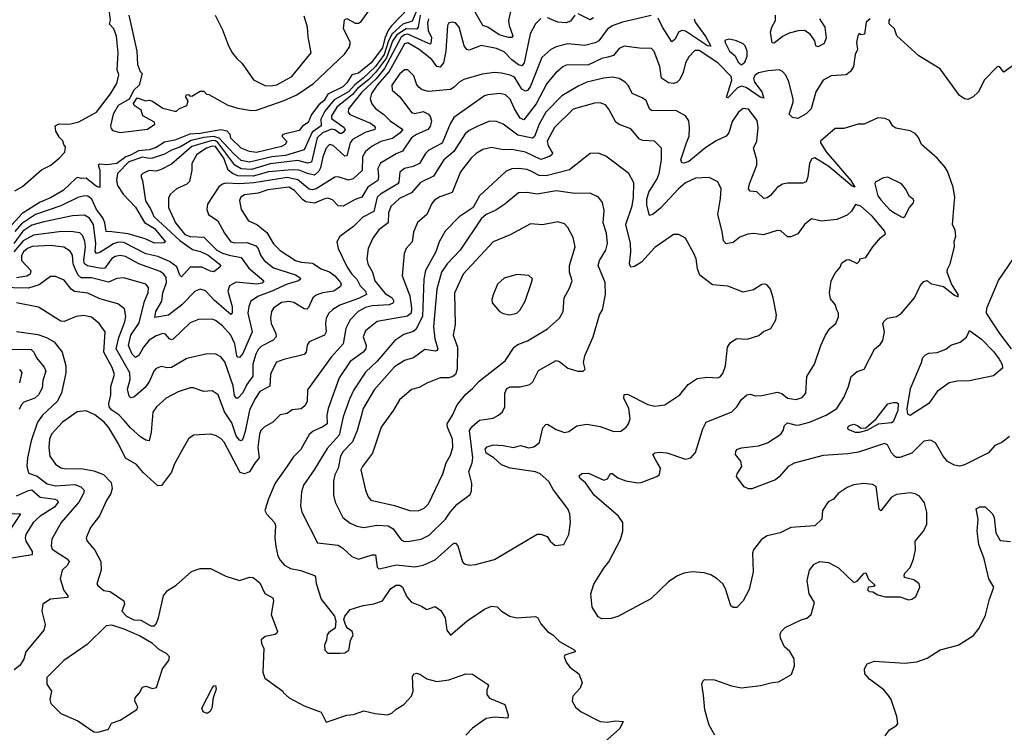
# Model space of a CAD drawing. Extents: x 1921360 to 2014538, y 768294 to 907744.
# Tile 248 of 256: x 1975954 to 1981739, y 841452 to 845639. Entities that reach past the tile are written whole.
import ezdxf

# ---------------------------------------------------------------- set-up
doc = ezdxf.new("R2010")
doc.units = 0

msp = doc.modelspace()

# ---------------------------------------------------------------- linework, layer by layer
at = {"layer": '0CON10XD'}
for points in [[(1978337.7, 845812.3), (1978137.7, 845602.3), (1978120.4, 845579.6), (1978099.1, 845530.9), (1978085, 845473.3), (1978018.8, 845385), (1977945, 845324.4), (1977904.8, 845315.2), (1977875, 845267.7), (1977852.1, 845245), (1977765, 845202.4), (1977741.9, 845165), (1977711.9, 845138.1), (1977668.3, 845081.7), (1977648.8, 845035), (1977616.1, 845013.9), (1977595, 844988), (1977500, 844965), (1977493.3, 844955), (1977523.9, 844923.9), (1977514.2, 844905), (1977492, 844895), (1977345, 844858.3), (1977305, 844864.1), (1977254.3, 844885), (1977195, 844942.5), (1977190, 844965), (1977173.6, 844983.6), (1977135, 844992.8), (1977015, 844970), (1976953, 844967), (1976865, 844930.8), (1976805, 844919.5), (1976755, 844888), (1976715, 844874.6), (1976651.6, 844868.4), (1976604.1, 844844.1), (1976577.1, 844832.9), (1976524.6, 844795), (1976465.5, 844785.5), (1976425, 844790.5), (1976414.7, 844785.3), (1976424.4, 844754.4), (1976425, 844652.5), (1976405, 844659.1), (1976345, 844708.8), (1976316.4, 844706.4), (1976295, 844712.5), (1976285, 844707.5), (1976209.5, 844635), (1976135, 844592.1), (1976075, 844567.9), (1975968.5, 844501.5), (1975888.5, 844411.5)], [(1976595.6, 845665), (1976642, 845455), (1976646.7, 845375), (1976662.5, 845335), (1976673.3, 845323.3), (1976655.8, 845254.2), (1976624.3, 845225), (1976598, 845172), (1976533.1, 845135), (1976503.3, 845085), (1976488.1, 845015), (1976490.6, 845000.6), (1976498.8, 844988.8), (1976545, 844976.2), (1976704.1, 844995.9), (1976747.5, 845025), (1976745, 845037.5), (1976677.5, 845075), (1976667.5, 845107.5), (1976626.7, 845135), (1976623, 845147), (1976645, 845180), (1976695, 845163.3), (1976715, 845166.2), (1976735, 845160), (1976795, 845120), (1976865, 845102.5), (1976875, 845102.5), (1976893, 845117), (1976936.7, 845135), (1976943, 845163), (1976930, 845185), (1976931.7, 845198.3), (1976945, 845200), (1976951.7, 845191.7), (1976965, 845190), (1977015, 845220), (1977035, 845220), (1977051.7, 845201.7), (1977065, 845200), (1977176.9, 845136.9), (1977235, 845119.4), (1977315, 845106.5), (1977345, 845107.5), (1977508, 845165), (1977581.7, 845198.3), (1977680, 845265), (1977862.7, 845437.3), (1977889.5, 845475), (1977897.5, 845505), (1977856, 845585), (1977861.7, 845638.3), (1977875, 845646.2), (1977925, 845618.1), (1977945, 845619.4), (1977960.6, 845629.4), (1978025, 845718)], [(1979663, 845663), (1979495, 845625.4), (1979435, 845602.5), (1979405, 845582.1), (1979356.2, 845515), (1979335, 845502.6), (1979275, 845488.4), (1979175, 845496.7), (1979105, 845479.6), (1979075, 845464.6), (1979022.4, 845417.6), (1978955, 845248.2), (1978936.6, 845223.4), (1978925, 845218.8), (1978905, 845230.8), (1978860.7, 845300.7), (1978835, 845314), (1978785, 845325.8), (1978745, 845329.1), (1978671.7, 845318.3), (1978562.5, 845287.5), (1978535, 845272.5), (1978507.2, 845242.8), (1978485, 845229.2), (1978355, 845216.7), (1978317.9, 845227.9), (1978300, 845240), (1978287.4, 845257.4), (1978268.7, 845308.7), (1978235, 845344), (1978215, 845344.2), (1978185, 845318.9), (1978140, 845255), (1978142.2, 845225), (1978186.4, 845186.4), (1978255, 845093.5), (1978275, 845088.5), (1978325, 845099.1), (1978355, 845083.6), (1978365, 845071.4), (1978372.5, 845045), (1978365, 845011.9), (1978352.2, 844995), (1978285, 844964.8), (1978255.9, 844945), (1978203.4, 844866.6), (1978165, 844851.4), (1978073.6, 844796.4), (1978057.2, 844765), (1978062.2, 844715), (1978057.1, 844695), (1977998.6, 844655), (1977965, 844596.3), (1977925, 844582.1), (1977855, 844542.7), (1977825, 844545.4), (1977791.3, 844581.3), (1977765, 844589.7), (1977740, 844585), (1977685, 844560.9), (1977635, 844569.8), (1977615, 844582.4), (1977569.2, 844635), (1977535, 844655.2), (1977411.2, 844638.8), (1977355, 844619.8), (1977275, 844610), (1977253.1, 844596.9), (1977245, 844576.7), (1977255.5, 844525), (1977297.6, 844457.6), (1977346.8, 844436.8), (1977405, 844388.5), (1977445, 844322.5), (1977485, 844283.2), (1977575, 844224.7), (1977606.7, 844215), (1977675, 844208.6), (1977724.6, 844174.6), (1977775, 844157.7), (1977805.8, 844135), (1977838.7, 844095), (1977842.9, 844085), (1977839.2, 844070.8), (1977800, 844045), (1977732, 844035), (1977695, 844020.4), (1977675.4, 844005), (1977651.5, 843948.5), (1977641.7, 843938.3), (1977625, 843940.4), (1977565, 843978), (1977535, 843983.9), (1977492.2, 843977.8), (1977444.5, 843945), (1977433.5, 843925), (1977428.2, 843885), (1977432.1, 843855), (1977459.2, 843795), (1977461.5, 843775), (1977443.6, 843756.4), (1977375, 843721.9), (1977355, 843701.5), (1977340.6, 843675), (1977322.7, 843615), (1977323.1, 843545), (1977287.6, 843495), (1977265, 843446.9), (1977235, 843415.4), (1977225, 843416.5), (1977215, 843431.4), (1977208.7, 843488.7), (1977159.7, 843629.7), (1977135, 843658.5), (1977106.2, 843675), (1977055, 843675.6), (1976935, 843649.5), (1976845, 843595.3), (1976823.1, 843593.1), (1976785, 843601.9), (1976755, 843590), (1976742.9, 843575), (1976716.9, 843515), (1976691.2, 843478.8), (1976625, 843420.6), (1976607, 843417), (1976596.5, 843426.5), (1976587.8, 843467.8), (1976603.1, 843525), (1976600.2, 843565), (1976519.8, 843705), (1976537.3, 843772.7), (1976572, 843865), (1976576.7, 843895), (1976569.8, 843939.8), (1976529.9, 843969.9), (1976425, 843999.4), (1976355, 844031.9), (1976275, 844042.6), (1976256.5, 844056.5), (1976215, 844109.6), (1976165, 844130.5), (1976135, 844130), (1976067.7, 844082.3), (1976005, 844062.7), (1975742, 844068)], [(1978306.6, 845665), (1978295.6, 845594.4), (1978287.4, 845582.6), (1978225, 845586.3), (1978170.6, 845549.4), (1978145, 845512.2), (1978108.3, 845415), (1978045, 845329.9), (1978005, 845288.2), (1977939.5, 845235), (1977909.5, 845200.5), (1977816.7, 845125), (1977786.7, 845075), (1977785, 845058.8), (1977860.8, 845005), (1977865.5, 844995), (1977855, 844977.3), (1977845, 844969.6), (1977835, 844970.7), (1977805, 844992.2), (1977785, 844996.2), (1977732.8, 844975), (1977702.3, 844945), (1977668.8, 844801.2), (1977645, 844796), (1977588.9, 844811.1), (1977425, 844792.3), (1977315, 844759.4), (1977255, 844762.7), (1977217.2, 844785), (1977117.6, 844917.6), (1977105, 844926.6), (1977085, 844929.2), (1976965.2, 844894.8), (1976845, 844790), (1976785, 844759.8), (1976755, 844748.7), (1976715, 844752.5), (1976678, 844735), (1976668, 844725), (1976667.5, 844715), (1976675.5, 844695), (1976693.8, 844575), (1976724.8, 844525), (1976742.2, 844482.2), (1976895, 844341), (1976969.3, 844289.3), (1977016.8, 844276.8), (1977060.5, 844255), (1977125.5, 844205), (1977133.1, 844195), (1977130, 844185), (1977095, 844158.6), (1977075, 844161.5), (1977025, 844186.2), (1976955.2, 844184.8), (1976905, 844129.4), (1976895, 844138.6), (1976876.4, 844186.4), (1976835, 844219), (1976765, 844247.2), (1976695, 844263.8), (1976565, 844330.6), (1976535, 844331.6), (1976505, 844323.2), (1976425, 844270.8), (1976405, 844266.2), (1976396.5, 844276.5), (1976400.7, 844325), (1976388, 844435), (1976365, 844473.5), (1976335, 844491.2), (1976265, 844487.4), (1976095, 844451.9), (1976025, 844431.4), (1975973.3, 844396.7), (1975918.9, 844325)], [(1975925, 844633.8), (1975970.2, 844659.8), (1976082.1, 844757.9), (1976136, 844784), (1976186, 844825), (1976218.3, 844861.7), (1976223, 844893), (1976212.5, 844905), (1976208.3, 844928.3), (1976187, 844947), (1976166.7, 844985), (1976163.3, 845015), (1976185, 845028), (1976225, 845026.2), (1976255, 845026.8), (1976301.1, 845038.9), (1976405, 845096.2), (1976487.3, 845202.7), (1976524.2, 845265), (1976536.7, 845315), (1976525.8, 845345), (1976532.5, 845445), (1976523, 845543), (1976507.8, 845585), (1976482.2, 845612.2), (1976487.4, 845637.4), (1976479.1, 845699.1)], [(1978286.5, 845695), (1978258.8, 845631.2), (1978205, 845612.5), (1978142.9, 845557.1), (1978120.3, 845515), (1978095, 845434.6), (1978045, 845364.2), (1977972.7, 845295), (1977922.9, 845257.1), (1977885, 845215.1), (1977802.1, 845167.9), (1977747.4, 845102.6), (1977722.7, 845055), (1977725.1, 845015), (1977671.7, 844978.3), (1977625, 844873.7), (1977515, 844842.2), (1977435, 844834.2), (1977305, 844801.8), (1977255, 844811.4), (1977211.3, 844851.3), (1977125, 844944), (1977095, 844952.1), (1977035, 844946.3), (1976960.8, 844929.2), (1976895, 844890), (1976845, 844871.7), (1976805, 844848.3), (1976735, 844825.7), (1976715, 844823.1), (1976675, 844831.3), (1976594.5, 844805), (1976529.2, 844735), (1976522.9, 844695), (1976527.6, 844665), (1976561.1, 844615), (1976635, 844538.5), (1976687.7, 844447.7), (1976745, 844412), (1976810, 844335), (1976801.2, 844328.8), (1976745, 844325.5), (1976691.6, 844351.6), (1976591.7, 844381.7), (1976495, 844392.9), (1976461.8, 844395), (1976453.3, 844445), (1976441.5, 844475), (1976404.3, 844525), (1976378.3, 844585), (1976355, 844602.8), (1976335, 844604.4), (1976295, 844593.7), (1976195, 844545.9), (1976046.3, 844493.7), (1975965, 844440.3), (1975925.3, 844395)], [(1977102.3, 845665), (1977145, 845580), (1977181.6, 845485), (1977203.4, 845443.4), (1977230.5, 845410.5), (1977261.7, 845381.7), (1977328, 845285), (1977395, 845252.9), (1977425, 845250), (1977465, 845256.5), (1977552.9, 845305), (1977665.6, 845445), (1977648.3, 845538.3), (1977644.5, 845595), (1977625, 845659.2)], [(1978841.3, 845705), (1978826.3, 845635), (1978830, 845605), (1978851.8, 845545), (1978845, 845534.6), (1978825, 845534.4), (1978770.5, 845550.5), (1978705, 845594.8), (1978675, 845605.4), (1978615, 845710.5)], [(1979215, 845666.7), (1979189.2, 845630.8), (1979165, 845621.5), (1979115, 845625.4), (1979055, 845650.6)], [(1979325, 845650.5), (1979305, 845638.5), (1979235, 845673.8)], [(1980653.5, 845643.5), (1980684, 845595), (1980692.2, 845532.2), (1980680.1, 845499.9), (1980645, 845480.6), (1980631.2, 845485), (1980625.3, 845515.3), (1980597.9, 845555), (1980565, 845575.4), (1980526.7, 845573.3), (1980475, 845560), (1980435, 845540), (1980395, 845506.5), (1980385, 845501.1), (1980375, 845504), (1980365.8, 845565.8), (1980372.7, 845595), (1980395.3, 845635), (1980394.4, 845665)], [(1978355.9, 845645), (1978350.6, 845619.4), (1978354.1, 845575), (1978372.6, 845535), (1978369.9, 845500.1), (1978365, 845495.5), (1978355, 845498.6), (1978235, 845554.3), (1978215, 845549.9), (1978195, 845536.5), (1978097.7, 845352.3), (1978047.6, 845292.4), (1977965, 845214.3), (1977884.8, 845115), (1977883.2, 845095), (1977892.8, 845082.8), (1978015, 845030.4), (1978035.9, 845015), (1978042.5, 845005), (1978040, 844995), (1977984.4, 844975.6), (1977908.6, 844935), (1977894.9, 844915.1), (1977875, 844839.6), (1977865, 844837.5), (1977795, 844900.7), (1977773.4, 844906.6), (1977755.2, 844884.8), (1977735, 844833.6), (1977721.8, 844768.2), (1977711.3, 844748.7), (1977685, 844726.2), (1977645.6, 844735.6), (1977595, 844754.2), (1977555, 844756.7), (1977415, 844745.6), (1977325, 844720.6), (1977235, 844722.8), (1977203.3, 844735), (1977178.8, 844755), (1977152.9, 844825), (1977105, 844893.9), (1977085, 844896.8), (1977051.6, 844885), (1976995, 844847.3), (1976964.8, 844795.2), (1976966.1, 844755), (1976950.8, 844689.2), (1976935, 844672.7), (1976874.3, 844645), (1976839.5, 844615), (1976827.5, 844592.5), (1976828.9, 844535), (1976869.6, 844445), (1976925, 844378.1), (1976955, 844366.3), (1977035, 844361.7), (1977112.8, 844285), (1977145, 844267.4), (1977185, 844256.6), (1977255, 844241.3), (1977300.3, 844180.3), (1977388.2, 844105), (1977378.3, 844091.7), (1977345, 844085.7), (1977225, 844097.6), (1977186.5, 844075), (1977177.2, 844045), (1977203.1, 843955), (1977202.7, 843917.3), (1977195, 843908.1), (1977099.1, 843989.1), (1977045, 844045.3), (1977015, 844056.1), (1976985, 844043.6), (1976906.7, 843963.3), (1976827.7, 843902.3), (1976748.6, 843888.6), (1976753.3, 843925), (1976788.8, 843985), (1976795.5, 844035), (1976816.4, 844095), (1976813.9, 844123.9), (1976801.5, 844145), (1976780.2, 844160.2), (1976654.5, 844204.5), (1976575, 844247.9), (1976545, 844253.8), (1976515, 844248.8), (1976495, 844235.9), (1976455, 844179.8), (1976435, 844177.8), (1976352.4, 844192.4), (1976335.3, 844205), (1976330.2, 844225), (1976341.3, 844305), (1976336.9, 844336.9), (1976325, 844369.1), (1976307.2, 844387.2), (1976255, 844395.3), (1976185, 844393.7), (1976035, 844374.2), (1975975, 844339.4), (1975919, 844275)], [(1979015, 845645.7), (1978984.7, 845615.3), (1978952.9, 845557.1), (1978916.8, 845385), (1978905, 845367.9), (1978885, 845374.2), (1978845, 845402.6), (1978801.1, 845451.1), (1978755, 845470.9), (1978665, 845488), (1978595, 845459.6), (1978580.6, 845465), (1978564.5, 845485), (1978536.5, 845595), (1978515, 845620), (1978495, 845625.6), (1978475, 845620), (1978467.1, 845605), (1978457.5, 845455), (1978443.4, 845385), (1978425, 845360.8), (1978404.7, 845364.7), (1978375.3, 845405), (1978300, 845465), (1978235, 845503.5), (1978215, 845497.4), (1978124.7, 845335.3), (1978054.9, 845255), (1978020.8, 845205), (1978013.8, 845175), (1978022, 845145), (1978045, 845116.9), (1978092.6, 845082.6), (1978130, 845045), (1978204.5, 844995), (1978188.7, 844975), (1978145, 844940.9), (1978075.6, 844924.4), (1978024.4, 844895.6), (1977984.8, 844865.2), (1977967.4, 844832.6), (1977966.5, 844753.5), (1977912.9, 844705), (1977885, 844695.9), (1977825, 844716.7), (1977805, 844713.9), (1977695, 844645.7), (1977675, 844639), (1977655, 844643), (1977587.7, 844697.7), (1977525, 844713), (1977329.2, 844680.8), (1977245, 844675.8), (1977165, 844678.9), (1977146.3, 844673.7), (1977123.5, 844656.5), (1977058.2, 844555), (1977053.7, 844523.7), (1977063.3, 844495), (1977117.1, 844457.1), (1977157.1, 844385), (1977193.9, 844333.9), (1977215, 844327.8), (1977290.8, 844330.8), (1977340.7, 844310.7), (1977355.4, 844295.4), (1977367.8, 844255), (1977390, 844225), (1977445, 844181.2), (1977575, 844140), (1977600, 844125), (1977604.3, 844115), (1977592, 844105), (1977525, 844086.3), (1977435, 844043.4), (1977357.5, 844015), (1977312.5, 843985), (1977299.7, 843955), (1977295.2, 843915), (1977318.8, 843805), (1977265, 843677.5), (1977245, 843653.6), (1977235, 843655.6), (1977230, 843665), (1977218.7, 843735), (1977194.2, 843785), (1977145, 843840.5), (1977105, 843872.2), (1977085, 843880.4), (1977005, 843876.8), (1976955, 843858.5), (1976855, 843762.2), (1976845, 843758.9), (1976835, 843763.6), (1976810.9, 843790.9), (1976795, 843795.9), (1976755, 843781.1), (1976713.8, 843756.2), (1976680.4, 843715), (1976653, 843667), (1976635, 843655.3), (1976615, 843673.9), (1976592.4, 843725), (1976606.2, 843785), (1976655, 843857.5), (1976687.1, 843985), (1976709.6, 844035), (1976710.4, 844065), (1976694.2, 844085), (1976565, 844122.9), (1976525, 844119.3), (1976475, 844097.6), (1976375, 844122.6), (1976315, 844122.4), (1976297.5, 844137.5), (1976279.5, 844175), (1976268.7, 844205), (1976263.7, 844255), (1976250.1, 844280.1), (1976213.3, 844303.3), (1976135, 844313.5), (1976026.6, 844306.6), (1976000, 844295), (1975975.7, 844275), (1975965, 844252.9), (1975963.8, 844223.8), (1976020.3, 844165), (1976015.3, 844145), (1975995, 844132.4), (1975935, 844122.1)], [(1980950, 845645), (1980927.5, 845625), (1980917.5, 845555), (1980895, 845550), (1980885, 845557.5), (1980877.5, 845545), (1980870, 845505), (1980876.7, 845465), (1980862, 845435), (1980853.1, 845365), (1980834.2, 845335), (1980810, 845315), (1980721.3, 845308.7), (1980675, 845284.3), (1980631.5, 845215), (1980603.5, 845115), (1980575, 845085.4), (1980525, 845059.2), (1980495, 845064.2), (1980474.2, 845085), (1980497.6, 845155), (1980498.7, 845175), (1980471.8, 845275), (1980455, 845314), (1980434.6, 845334.6), (1980415, 845344.4), (1980350.5, 845339.5), (1980295, 845326.1), (1980275, 845312.9), (1980265.3, 845295), (1980271.9, 845271.9), (1980314.6, 845215), (1980325, 845177.5), (1980305, 845183.4), (1980221.4, 845241.4), (1980195, 845248.7), (1980171.6, 845238.4), (1980115, 845179.2), (1980106.2, 845185), (1980136.9, 845283.1), (1980133.9, 845305), (1980055, 845385.1), (1979945, 845458.9), (1979921.2, 845458.8), (1979885, 845421.9), (1979864.7, 845385.3), (1979851.3, 845328.7), (1979832.2, 845287.8), (1979815, 845270), (1979795, 845263.9), (1979765, 845267.9), (1979724.7, 845294.7), (1979714.6, 845365), (1979682.3, 845452.3), (1979665, 845469.5), (1979595, 845471.3), (1979505, 845484.6), (1979475, 845469.1), (1979441.7, 845428.3), (1979409.2, 845419.2), (1979375, 845411.6), (1979295, 845373.7), (1979165, 845371.5), (1979145, 845361.8), (1979100.9, 845325), (1979050, 845265), (1978987.4, 845145), (1978915, 845050.8), (1978895, 845061.1), (1978860, 845115), (1978835, 845171.9), (1978807.7, 845197.7), (1978773.9, 845206.1), (1978705, 845198.7), (1978685, 845190.9), (1978504.8, 845065.2), (1978483, 845027), (1978436.3, 844913.7), (1978357.1, 844872.9), (1978337.7, 844852.3), (1978303.6, 844795), (1978265, 844776.3), (1978215, 844764.7), (1978187.5, 844742.5), (1978180.8, 844685), (1978174.7, 844675), (1978074.5, 844615), (1978055, 844596.4), (1978035, 844512.9), (1977970.1, 844479.9), (1977915, 844424.6), (1977834, 844365), (1977817.5, 844335), (1977824.4, 844295), (1977877.4, 844185), (1977904.7, 844145), (1977935.1, 844115.1), (1977955, 844075.3), (1977985.7, 844045), (1977991.5, 844025), (1977945, 844000.7), (1977835, 843961.6), (1977792.8, 843937.2), (1977770.4, 843915), (1977755.4, 843885), (1977750.6, 843855), (1977753.9, 843805), (1977745.2, 843784.8), (1977655, 843746.9), (1977643.3, 843726.7), (1977637.1, 843685), (1977625, 843672.1), (1977506.5, 843643.5), (1977463.4, 843626.6), (1977434.6, 843575), (1977427.7, 843555), (1977423.8, 843486.2), (1977365.5, 843455), (1977335, 843408.9), (1977305, 843344.3), (1977279.4, 843220.6), (1977265, 843175.7), (1977255, 843164.4), (1977245, 843168.5), (1977226.7, 843195), (1977201.2, 843271.2), (1977157.5, 843335), (1977119.2, 843435), (1977085, 843457.8), (1977034.2, 843454.2), (1976975.6, 843475.6), (1976955.7, 843475.7), (1976885, 843452.5), (1976815.3, 843414.7), (1976757.8, 843365), (1976736.1, 843333.9), (1976727.3, 843215), (1976715, 843164.2), (1976695, 843168.5), (1976665, 843186.5), (1976605, 843240.7), (1976567.4, 843285), (1976537.3, 843317.3), (1976494.7, 843345), (1976479.4, 843365), (1976478.4, 843385), (1976490.2, 843435), (1976489.1, 843485), (1976511.3, 843555), (1976497.4, 843595), (1976448.3, 843685), (1976455.4, 843805), (1976420, 843855), (1976375, 843891.2), (1976328.3, 843901.7), (1976285, 843896), (1976216.1, 843866.1), (1976195, 843867.1), (1976065, 843950), (1975935, 843976.4)], [(1979917.1, 845645), (1979922, 845625), (1979985, 845538.8), (1980015, 845483.3), (1979995, 845485.5), (1979865, 845571.5), (1979843.4, 845576.6), (1979825.4, 845565), (1979805, 845524.5), (1979785, 845508.6), (1979729.5, 845595), (1979705, 845648.6)], [(1981062.5, 845635), (1981067.5, 845645)], [(1981835, 845403.8), (1981735, 845330), (1981715, 845357.5), (1981705, 845363.3), (1981695, 845360), (1981622, 845285), (1981585.9, 845214.1), (1981555, 845186.7), (1981525, 845171.2), (1981504.1, 845174.1), (1981475, 845193.3), (1981361.3, 845351.3), (1981237, 845427), (1981107.5, 845545), (1981092.5, 845585), (1981062.5, 845615), (1981062.5, 845635)], [(1980195, 845374.2), (1980215, 845390.5), (1980227.8, 845425), (1980227.9, 845455), (1980215.4, 845485.4), (1980205, 845497.1), (1980165.4, 845515.4), (1980125, 845524.5), (1980100.8, 845519.2), (1980095.8, 845515), (1980099.1, 845505), (1980124.8, 845455), (1980157.2, 845427.2), (1980175, 845388.9), (1980195, 845374.2)], [(1981769.1, 843190.9), (1981725, 843155.7), (1981682.4, 843137.6), (1981646.2, 843093.8), (1981505, 843023.1), (1981475, 843016.9), (1981445, 843022.5), (1981405, 843043.6), (1981378.8, 843075), (1981335, 843154), (1981305, 843169.4), (1981265, 843162), (1981195, 843091.5), (1981125, 843066.5), (1981105, 843066.9), (1981092.5, 843075), (1981075, 843094), (1981051.5, 843141.5), (1981035, 843149.5), (1980881.7, 843098.3), (1980818.5, 843088.5), (1980675, 843078.4), (1980504.6, 843034.6), (1980468.2, 843015), (1980416.7, 842953.3), (1980395, 842935.9), (1980255, 842883.2), (1980235, 842882.7), (1980211.2, 842895), (1980165.5, 842955), (1980169.1, 842970.9), (1980197.1, 843015), (1980191.1, 843045), (1980160, 843085), (1980160.8, 843105), (1980171.2, 843115), (1980195, 843124.4), (1980295, 843134.6), (1980347.1, 843152.9), (1980425.6, 843205), (1980439.5, 843225), (1980447.8, 843255), (1980465, 843270), (1980515, 843257.5), (1980535, 843258.9), (1980595, 843274.1), (1980692.9, 843315), (1980754.3, 843355), (1980795, 843418.8), (1980823.1, 843485), (1980837.9, 843542.1), (1980875, 843572), (1980915, 843586.2), (1980975, 843703.3), (1981008.3, 843731.7), (1981024, 843755), (1981034.3, 843805), (1981025.8, 843855), (1981031.9, 843868.1), (1981053.3, 843885), (1981105, 843895.7), (1981135, 843915.8), (1981210.8, 844005), (1981244.2, 844075), (1981265, 844101.2), (1981285, 844106.2), (1981305, 844090), (1981381.5, 844071.5), (1981445, 844020.8), (1981468.3, 844011.7), (1981467.1, 844025), (1981428.2, 844088.2), (1981402.9, 844155), (1981405.6, 844174.4), (1981421.4, 844205), (1981446, 844305), (1981444.1, 844335.9), (1981453.6, 844366.4), (1981450, 844405), (1981433.6, 844433.6), (1981444.7, 844555.3), (1981448.5, 844595), (1981438.5, 844655), (1981405, 844750), (1981387.4, 844777.4), (1981344.2, 844825), (1981252, 844905), (1981235, 844946.7), (1981215, 844970.8), (1981185, 844987.1), (1981102.1, 845002.1), (1981084.4, 845014.4), (1981065, 845046.7), (1981039.2, 845059.2), (1980995, 845062), (1980915, 845026.2), (1980880, 845025), (1980795, 845000.6), (1980745, 845000), (1980659.1, 844925), (1980659.6, 844915), (1980692.7, 844862.7), (1980836.6, 844695), (1980860, 844655), (1980845, 844660.6), (1980707.5, 844777.5), (1980625, 844827.5), (1980607.7, 844822.3), (1980593.3, 844796.7), (1980584.5, 844715), (1980573.8, 844686.2), (1980555, 844679.1), (1980465, 844678.6), (1980435, 844672.5), (1980405, 844654.2), (1980365, 844605.7), (1980345, 844592.9), (1980325, 844589.2), (1980285, 844628), (1980245, 844631.2), (1980236, 844645), (1980241.1, 844675), (1980285.6, 844785), (1980284.3, 844815), (1980264.3, 844885), (1980284.4, 844925), (1980293.1, 845005), (1980286.8, 845046.8), (1980235, 845113.8), (1980205, 845117.1), (1980177.1, 845095), (1980139.4, 845040.6), (1980121.1, 844975), (1980105, 844955.7), (1980045, 844927.3), (1979985, 844887.9), (1979885, 844806.9), (1979855, 844795.7), (1979845, 844798.8), (1979838.9, 844815), (1979871.8, 844915), (1979887.1, 844955), (1979890, 845005), (1979884.6, 845044.6), (1979866.2, 845075), (1979813.4, 845103.4), (1979665, 845105.6), (1979654.5, 845115), (1979634.7, 845164.7), (1979611.1, 845181.1), (1979551.9, 845205), (1979530.5, 845250.5), (1979511.8, 845271.8), (1979475, 845293.2), (1979435, 845300.9), (1979385, 845295.3), (1979285, 845271.2), (1979235, 845248.7), (1979139.1, 845190.9), (1979044.2, 845095), (1979005.2, 845025), (1978977.9, 844952.1), (1978967, 844943), (1978881.5, 844961.5), (1978795, 845024.6), (1978755, 845041.2), (1978715, 845042.3), (1978645, 845014.1), (1978595, 844989.1), (1978571.3, 844968.7), (1978505, 844864), (1978446, 844815), (1978385, 844719.2), (1978308, 844682), (1978255, 844621.2), (1978185, 844589.5), (1978135, 844542.3), (1978121.1, 844505), (1978118.5, 844445), (1978063.5, 844405), (1978029.2, 844355), (1978002.1, 844295), (1977992.7, 844235), (1977998.8, 844205), (1978026.4, 844155), (1978040.7, 844105), (1978101.4, 844031.4), (1978142.5, 844005), (1978151.1, 843985), (1978145.7, 843974.3), (1978125, 843964.8), (1978025, 843957.9), (1977985, 843948.7), (1977943.2, 843925), (1977895, 843876.2), (1977869.5, 843825), (1977854.1, 843735), (1977783.5, 843656.5), (1977645.6, 843465), (1977642.2, 843395), (1977630, 843370), (1977606.8, 843353.2), (1977555, 843346.4), (1977525, 843325.6), (1977485, 843318.6), (1977440.8, 843275), (1977390, 843245), (1977371.2, 843225), (1977362.7, 843205), (1977352.5, 843125), (1977360.9, 843065), (1977335, 843034.4), (1977305, 842982.9), (1977275, 842970.7), (1977248.7, 842978.7), (1977155, 843156.9), (1977135, 843179.5), (1977105, 843196.5), (1977075, 843203.1), (1976975, 843198), (1976945, 843176.7), (1976922.5, 843135), (1976862.2, 843025), (1976845, 842980.8), (1976787.2, 842902.8), (1976765, 842900.8), (1976679.4, 842979.4), (1976640.8, 843025), (1976575, 843064), (1976535, 843147.5), (1976475, 843245.6), (1976450, 843275), (1976395, 843317.5), (1976345, 843342), (1976291.2, 843335), (1976205, 843274.6), (1976141.3, 843205), (1976129.1, 843175), (1976124.6, 843125), (1976131.1, 843075), (1976165, 843026.9), (1976195, 843006.9), (1976215, 843001.6), (1976325, 843000.3), (1976389.2, 842989.2), (1976447.2, 842967.2), (1976490.5, 842920.5)], [(1980037.9, 841435), (1980005.4, 841495), (1979980, 841585), (1979970.4, 841670.4), (1979961.9, 841735), (1979967.1, 841752.9), (1979978, 841762), (1980035, 841760), (1980135, 841725.6), (1980195, 841712.9), (1980306.8, 841726.8), (1980375, 841745.8), (1980411.2, 841748.8), (1980488.8, 841791.2), (1980506.7, 841843.3), (1980503.4, 841883.4), (1980477.9, 841927.9), (1980446.7, 841955), (1980423.8, 842005), (1980421.7, 842028.3), (1980427.5, 842045), (1980451.7, 842068.3), (1980545, 842113.8), (1980577.7, 842122.3), (1980603.8, 842145), (1980624, 842215), (1980591.4, 842265), (1980580, 842345), (1980594.4, 842405), (1980620.7, 842439.3), (1980655, 842455.8), (1980705, 842450), (1980765, 842418.9), (1980855, 842332.5), (1980875, 842340.6), (1980902.5, 842372.5), (1980915, 842387.5), (1980925, 842390), (1980941.6, 842351.6), (1980980, 842315), (1980971.7, 842308.3), (1980941.2, 842305), (1980935, 842290), (1980945, 842278.8), (1980967, 842277), (1980995, 842260), (1981038.3, 842248.3), (1981125, 842247.5), (1981175, 842231.2), (1981195, 842233.8), (1981219.5, 842250.5), (1981242.5, 842305), (1981237.5, 842325), (1981207.3, 842347.3), (1981151.7, 842361.7), (1981150, 842375), (1981153.6, 842386.4), (1981185, 842420), (1981205, 842470), (1981217.1, 842525), (1981214.2, 842575), (1981264, 842635), (1981282.5, 842675), (1981284.3, 842745), (1981270, 842800), (1981239.7, 842839.7), (1981214.1, 842854.1), (1981185, 842860), (1981105, 842849.2), (1981075, 842833.1), (1981013.6, 842753.6), (1981003.6, 842763.6), (1980986, 842896), (1980965, 842907.5), (1980914.1, 842914.1), (1980853.2, 842906.8), (1980815, 842891.2), (1980763.3, 842855), (1980735, 842822.5), (1980704, 842806), (1980670, 842755), (1980665.8, 842704.2), (1980625, 842666.2), (1980485, 842656), (1980422.5, 842625), (1980345, 842607.5), (1980312, 842585), (1980265.7, 842524.3), (1980259.2, 842505), (1980263.3, 842395), (1980238.8, 842291.2), (1980204.4, 842225), (1980166.7, 842185), (1980145, 842185.8), (1980132.5, 842195), (1980101.4, 842295), (1980084.5, 842324.5), (1980051.2, 842355), (1980015, 842377.5), (1979975, 842390), (1979904.3, 842394.3), (1979855, 842386.7), (1979815, 842369.4), (1979765, 842337.1), (1979662.6, 842237.4), (1979467.4, 842132.6), (1979429.7, 842120.3), (1979375, 842118.6), (1979351.7, 842131.7), (1979317.3, 842187.3), (1979310, 842265), (1979328, 842322), (1979385, 842416.2), (1979415, 842453.8), (1979484, 842586), (1979498.2, 842635), (1979497.8, 842685), (1979472.4, 842722.4), (1979328.2, 842845), (1979278.6, 842918.6), (1979244.3, 842945), (1979240.3, 842959.7), (1979256.7, 842973.3), (1979295, 842974.5), (1979385, 842934.2), (1979407.5, 842942.5), (1979425, 842972.5), (1979435, 842972.5), (1979467.6, 842947.6), (1979515, 842929.5), (1979585, 842917.8), (1979605, 842920), (1979696.7, 842955), (1979712.9, 842967.1), (1979718.9, 843005), (1979690.9, 843050.9), (1979674.6, 843085.4), (1979685.5, 843094.5), (1979715, 843098.2), (1979755, 843093.8), (1979865, 843057.9), (1979897.5, 843065), (1979923.7, 843096.3), (1979966.7, 843235), (1979986.4, 843273.6), (1980137.1, 843335), (1980167.8, 843365), (1980195, 843408.1), (1980225.5, 843434.5), (1980245, 843438.6), (1980275, 843430), (1980315, 843430.5), (1980405, 843451.5), (1980432.1, 843442.1), (1980465.8, 843415.8), (1980515, 843408.1), (1980550.3, 843419.7), (1980573.3, 843445), (1980577.9, 843542.1), (1980624.3, 843615), (1980661.1, 843725), (1980688.1, 843785), (1980714.5, 843825.5), (1980748, 843855), (1980765, 843892.5), (1980764, 843915), (1980754.4, 843934.4), (1980744, 843965), (1980718.3, 843998.3), (1980711.1, 844035), (1980721.9, 844105), (1980745, 844150), (1980773.8, 844185), (1980785, 844210), (1980812.3, 844227.7), (1980825, 844230), (1980875, 844207.5), (1980890, 844225), (1980890, 844235), (1980925, 844242.5), (1980966.1, 844303.9), (1981011.7, 844358.3), (1981039.7, 844380.3), (1981035, 844397.8), (1980962.6, 844485), (1980895, 844543.8), (1980865, 844553.3), (1980840, 844515), (1980815, 844490), (1980755, 844466.2), (1980665, 844455.8), (1980605, 844469.2), (1980564.2, 844435), (1980525, 844381.2), (1980485, 844363.8), (1980465, 844363.8), (1980425, 844398), (1980405, 844400.8), (1980324.3, 844375.7), (1980265, 844383.3), (1980230.9, 844379.1), (1980185, 844360.8), (1980145, 844329.5), (1980105, 844321.4), (1980089.8, 844339.8), (1980080.4, 844395), (1980055.4, 844495), (1980071.4, 844588.6), (1980074.5, 844645), (1980055, 844686), (1980005, 844711.1), (1979925, 844709.1), (1979865, 844680.7), (1979825, 844646.1), (1979717.8, 844532.2), (1979675, 844496.7), (1979655, 844489.2), (1979639, 844549), (1979638, 844585), (1979651.1, 844625), (1979698.8, 844705), (1979710, 844735), (1979725.3, 844815.3), (1979724.2, 844885), (1979683.3, 844925), (1979615, 844929.2), (1979595, 844936.5), (1979545, 844998.1), (1979475, 845022.5), (1979456.5, 845036.5), (1979415, 845114.3), (1979395, 845138.6), (1979365, 845151.1), (1979331.4, 845148.6), (1979205, 845113.3), (1979096.8, 845005), (1979052.9, 844925), (1979058.1, 844898.1), (1979083.5, 844855), (1979081.1, 844845), (1979065.8, 844835), (1979015, 844817.9), (1978925, 844860.2), (1978845, 844875.6), (1978795, 844874.7), (1978725, 844888.5), (1978675, 844876.7), (1978635, 844853.5), (1978605.5, 844825), (1978544.4, 844745), (1978495.2, 844624.8), (1978422, 844598), (1978390.4, 844579.6), (1978375, 844560), (1978345, 844494.4), (1978291.7, 844448.3), (1978268.5, 844391.5), (1978259.2, 844335), (1978225, 844294.2), (1978212.2, 844265), (1978200.4, 844135), (1978246.5, 844016.5), (1978256.7, 843945), (1978253.9, 843915), (1978232.9, 843897.1), (1978054.2, 843865.8), (1977985, 843810.6), (1977972.7, 843775), (1977988.8, 843725), (1977986.9, 843705), (1977971.5, 843685), (1977895, 843630.8), (1977831.8, 843535), (1977765.6, 843354.4), (1977757.6, 843315), (1977759.6, 843265), (1977735, 843247.5), (1977678, 843222), (1977655, 843202.7), (1977605.7, 843114.3), (1977560.5, 843069.5), (1977525, 843015.7), (1977455, 842916), (1977415.6, 842824.4), (1977394.2, 842755), (1977404, 842735), (1977451.1, 842685), (1977457.8, 842667.8), (1977453.3, 842595), (1977458, 842545), (1977470, 842490), (1977483.5, 842463.5), (1977509.2, 842435), (1977544.7, 842414.7), (1977605, 842402.5), (1977685, 842374.2), (1977691.9, 842365), (1977696.4, 842326.4), (1977724.5, 842234.5), (1977803.3, 842135), (1977811.2, 842105), (1977807.5, 842065), (1977770.5, 842039.5), (1977760, 842025), (1977756.4, 841993.6), (1977743.8, 841965), (1977746.7, 841935), (1977765, 841917.5), (1977835, 841916.7), (1977865, 841920), (1977887.5, 841935), (1977897.7, 841992.3), (1977913.3, 842025), (1977906.7, 842045), (1977880, 842065), (1977870.5, 842080.5), (1977858.8, 842115), (1977863.8, 842135), (1977895, 842173.3), (1977972.5, 842197.5), (1978035, 842206.2), (1978085, 842224.5), (1978135, 842296.5), (1978165, 842316.4), (1978187.1, 842317.1), (1978202.5, 842305), (1978228.5, 842248.5), (1978255, 842216.2), (1978315, 842193.8), (1978345, 842173.3), (1978395, 842191.2), (1978427.6, 842167.6), (1978452.9, 842125), (1978462.5, 842052.5), (1978485, 842022.5), (1978583.3, 842106.7), (1978683.8, 842175), (1978725, 842192.5), (1978759.5, 842189.5), (1978784.2, 842164.2), (1978833.3, 842135), (1978875, 842124.3), (1978985, 842133.3), (1978997.5, 842125), (1979015, 842090), (1979055, 842043.8), (1979086.7, 842025), (1979125, 841986.7), (1979216.2, 841935), (1979216.7, 841925), (1979157.5, 841905), (1979152.5, 841895), (1979164.2, 841864.2), (1979186.2, 841835), (1979238, 841795), (1979258, 841745), (1979247.6, 841712.4), (1979203.8, 841665), (1979200, 841635), (1979219.1, 841599.1), (1979253.6, 841573.6), (1979365, 841516), (1979405, 841512), (1979455, 841520), (1979500, 841515), (1979480, 841475), (1979389.2, 841395)], [(1978063.2, 842413.2), (1978075, 842414.5), (1978165, 842436.2), (1978275, 842424.7), (1978325.3, 842434.7), (1978395, 842465.4), (1978505, 842563.8), (1978515, 842563.8), (1978527.9, 842547.9), (1978555, 842453.8), (1978565, 842442.9), (1978595, 842434.3), (1978632.7, 842437.3), (1978743, 842467), (1978995, 842616.2), (1979015, 842616.2), (1979052.3, 842602.3), (1979070, 842575), (1979100.5, 842550.5), (1979150, 842555), (1979180, 842615), (1979190, 842685), (1979185.6, 842735), (1979174.4, 842765), (1979088.5, 842878.5), (1979062.2, 842925), (1979010.8, 842970.8), (1978985, 842982.6), (1978835, 843004.8), (1978784.3, 843024.3), (1978738.6, 843065), (1978695, 843092.7), (1978688.2, 843115), (1978699.6, 843130.4), (1978735, 843142.1), (1978795, 843138), (1978855, 843125.4), (1978896.5, 843136.5), (1978945, 843122.9), (1978975, 843129.2), (1979007.1, 843155), (1979028.2, 843241.8), (1979045, 843261.4), (1979055, 843262.9), (1979105, 843231.5), (1979155, 843213.1), (1979181.1, 843218.9), (1979226.8, 843253.2), (1979285, 843262.9), (1979365, 843250), (1979445, 843218.9), (1979485, 843221.1), (1979516.9, 843245), (1979531.1, 843265), (1979540.5, 843295), (1979532.1, 843355), (1979503.1, 843415), (1979505, 843436.7), (1979525, 843439.2), (1979645, 843378.9), (1979685, 843368.1), (1979744.3, 843375.7), (1979832, 843435), (1979880.8, 843495), (1979935, 843530.8), (1979995, 843539.4), (1980054.2, 843535.8), (1980068.7, 843541.3), (1980085, 843560), (1980100, 843605), (1980112, 843715), (1980128.8, 843741.2), (1980165, 843766.2), (1980227.3, 843762.7), (1980295.7, 843784.3), (1980323, 843807), (1980366.7, 843825), (1980397.1, 843875), (1980400, 843905), (1980381.1, 844005), (1980364.4, 844055), (1980348.1, 844078.1), (1980335, 844084.4), (1980315, 844083.1), (1980265, 844052.5), (1980205, 844038.8), (1980115, 844073.1), (1980025, 844081.9), (1979949.1, 844139.1), (1979935.8, 844175), (1979929.2, 844235), (1979915, 844266.2), (1979865.4, 844355.4), (1979826.3, 844376.3), (1979795, 844377.1), (1979685, 844300.9), (1979606.9, 844215), (1979565, 844188.5), (1979543.8, 844185), (1979536.7, 844205), (1979545.3, 844275), (1979542.9, 844325), (1979515.4, 844435), (1979553.2, 844545), (1979560.9, 844595), (1979561.5, 844681.5), (1979531.9, 844735), (1979398.3, 844838.3), (1979355, 844854.4), (1979305, 844853.3), (1979185, 844757.3), (1979047.7, 844722.3), (1979005, 844724.4), (1978964.2, 844745.8), (1978935, 844759.5), (1978885, 844765.8), (1978845, 844762.1), (1978811.1, 844748.9), (1978656.3, 844603.7), (1978618.7, 844535), (1978535, 844480.9), (1978454.2, 844395.8), (1978417.8, 844335), (1978399.6, 844275), (1978338.6, 844165), (1978328.5, 844115), (1978319.8, 843895), (1978280.5, 843819.5), (1978265, 843806.5), (1978211.2, 843788.8), (1978157.3, 843755), (1978055, 843632.7), (1977985, 843567.7), (1977916.2, 843465), (1977891.1, 843408.9), (1977855.3, 843305), (1977831.8, 843198.2), (1977759.4, 843120.6), (1977684.6, 842995), (1977622.1, 842905), (1977610.4, 842865), (1977603, 842783), (1977612.1, 842745), (1977704.3, 842565), (1977825, 842551.2), (1977852.9, 842535), (1977904.6, 842484.6), (1977945, 842468.9), (1978025, 842494.4), (1978044.3, 842494.3), (1978055, 842422.5), (1978063.2, 842413.2)], [(1981145, 844478), (1981155, 844483.8), (1981182, 844535), (1981205.9, 844564.1), (1981206.7, 844575), (1981202.5, 844585), (1981181.2, 844601.2), (1981158, 844645), (1981134.5, 844674.5), (1981055, 844714.4), (1981029.8, 844710.2), (1980980, 844685), (1980977.5, 844675), (1980994.8, 844605), (1981015, 844578.6), (1981065, 844524.8), (1981095, 844501.6), (1981135, 844480.6), (1981145, 844478)], [(1978215, 842573.9), (1978245, 842574.7), (1978313.1, 842586.9), (1978359.2, 842610.8), (1978455.7, 842704.3), (1978483.5, 842746.5), (1978525, 842791.9), (1978600.5, 842849.5), (1978608.3, 842871.7), (1978610, 842915), (1978592.3, 842985), (1978612.7, 843035), (1978616.9, 843065), (1978596.9, 843225), (1978611.7, 843248.3), (1978655, 843285.5), (1978735, 843298.2), (1978767.5, 843315), (1978790, 843335), (1978804.4, 843365.6), (1978804.5, 843445), (1978815, 843471.4), (1978835, 843481.8), (1978895, 843482.1), (1978952, 843495), (1978968.5, 843511.5), (1979002.8, 843577.2), (1979105, 843637.5), (1979125, 843630), (1979175, 843591.4), (1979233.8, 843573.8), (1979265, 843573.3), (1979276.7, 843585), (1979267.1, 843625), (1979274.3, 843665), (1979322.5, 843775), (1979361.2, 843905), (1979378.8, 843935), (1979395.6, 844025), (1979394.3, 844095), (1979352.9, 844195), (1979360, 844225), (1979398.2, 844285), (1979407.9, 844325), (1979401.3, 844385), (1979382.7, 844445), (1979387.9, 844517.9), (1979378.6, 844565), (1979355, 844595.6), (1979305, 844619.1), (1979215, 844617.9), (1979105, 844634), (1978995, 844613.6), (1978935, 844624.4), (1978885, 844622.5), (1978804.2, 844555), (1978750.7, 844519.3), (1978695.4, 844495), (1978665, 844469.3), (1978541.8, 844285), (1978465.9, 844205), (1978431.4, 844155), (1978404.3, 844055), (1978384.8, 843835), (1978392.9, 843765), (1978410, 843705), (1978406.9, 843695), (1978395, 843691.8), (1978335, 843700.8), (1978267.3, 843652.7), (1978215, 843636.8), (1978155, 843600), (1978036.2, 843463.8), (1977972.4, 843355), (1977960.1, 843310.1), (1977937.1, 843225), (1977910.1, 843159.9), (1977855, 843103.1), (1977838.2, 843075), (1977825.4, 843005), (1977805.4, 842965), (1977797.2, 842927.2), (1977798.2, 842845), (1977806.7, 842805), (1977853.3, 842715), (1977895, 842681.5), (1977935, 842663.8), (1977974.6, 842655.4), (1978055, 842668.9), (1978118.8, 842665), (1978147.7, 842647.7), (1978195, 842583.3), (1978215, 842573.9)], [(1978295, 842753.8), (1978329.9, 842770.1), (1978356.2, 842795), (1978439.1, 842970.9), (1978459.6, 843035), (1978485, 843080), (1978498.2, 843125), (1978497.3, 843175), (1978467.2, 843245), (1978465.3, 843265), (1978497.1, 843315), (1978525, 843376.2), (1978575, 843438.8), (1978615, 843472), (1978653.8, 843516.2), (1978805.9, 843634.1), (1978858.1, 843715), (1978880, 843730), (1978937.6, 843752.4), (1979055, 843823.8), (1979125.2, 843884.8), (1979147.5, 843925), (1979152.1, 844005), (1979185, 844062.5), (1979199.5, 844105), (1979184.6, 844155), (1979184.6, 844195), (1979217.9, 844305), (1979205, 844360), (1979175, 844419.2), (1979155, 844440.5), (1979115, 844450.9), (1979026, 844434), (1978955, 844439.6), (1978835, 844375.6), (1978736.2, 844335), (1978560, 844145), (1978508.5, 844031.5), (1978512.4, 843847.6), (1978501.2, 843785), (1978526.2, 843715), (1978524.5, 843585.5), (1978514.2, 843555), (1978498, 843542), (1978475, 843535.6), (1978424.6, 843535.4), (1978345.7, 843504.3), (1978300.9, 843479.1), (1978255, 843467.1), (1978184.6, 843405.4), (1978150, 843345), (1978077.9, 843245), (1978027.6, 843092.4), (1977967.1, 843015), (1977958.1, 842995), (1977986.5, 842875), (1978000.6, 842835), (1978016.4, 842816.4), (1978155, 842784.1), (1978245, 842756.1), (1978295, 842753.8)], [(1981780, 843705), (1981711.7, 843795), (1981634.7, 843915), (1981635.7, 843944.3), (1981705, 844106.7), (1981793.2, 844236.8)], [(1978834.1, 843905.9), (1978875, 843914), (1978895, 843933.8), (1978923.1, 843985), (1978961.2, 844095), (1978965.8, 844115.8), (1978945, 844136.2), (1978875, 844142.9), (1978799.7, 844120.3), (1978760.8, 844085), (1978735, 844022.5), (1978728, 843995), (1978730, 843975), (1978773.8, 843925), (1978795, 843913.1), (1978834.1, 843905.9)], [(1975935, 843807.9), (1976060.2, 843790.2), (1976111.6, 843771.6), (1976156.7, 843746.7), (1976203.8, 843685), (1976225.3, 843605.3), (1976224.1, 843565), (1976200.3, 843445), (1976173.2, 843395), (1976088.2, 843315), (1976058.4, 843275), (1976021.1, 843165), (1975999.2, 843065), (1975996.2, 843016.2), (1976005.7, 842975), (1976057.2, 842957.2), (1976115, 842911.3), (1976165, 842900.4), (1976278.4, 842908.4), (1976313.6, 842895), (1976332.5, 842875), (1976329.6, 842855), (1976300.9, 842805), (1976197.9, 842685), (1976142.4, 842587.6), (1976138.9, 842548.9), (1976145, 842528), (1976195.6, 842495.6), (1976232.1, 842472.1), (1976243.8, 842455), (1976234.5, 842435), (1976203.5, 842405), (1976191.5, 842355), (1976212.5, 842285), (1976236, 842255), (1976236.2, 842245), (1976135, 842234.5), (1976090, 842205), (1976084.3, 842165), (1976104.4, 842085), (1976095, 842052), (1975990.8, 841925), (1975978.9, 841881.1), (1975955.4, 841844.6), (1975921.1, 841818.9)], [(1981185, 843314.6), (1981171.9, 843321.9), (1981167.7, 843352.3), (1981187.4, 843472.6), (1981252.9, 843625), (1981259.2, 843655), (1981275, 843670.8), (1981295, 843679.2), (1981345, 843684), (1981395, 843703.8), (1981425, 843727.1), (1981478.8, 843745), (1981516, 843774), (1981535, 843812.5), (1981605, 843761.6), (1981678, 843688), (1981708.5, 843645), (1981725.9, 843614.1), (1981728.8, 843591.2), (1981675, 843546.7), (1981535, 843517.5), (1981463.6, 843516.4), (1981415, 843505.5), (1981345, 843454.4), (1981294.5, 843385), (1981185, 843314.6)], [(1975905, 843703.2), (1976020.9, 843700.9), (1976036.3, 843686.3), (1976052.5, 843652.5), (1976098.5, 843598.5), (1976107.6, 843575), (1976090.6, 843519.4), (1976085.7, 843474.3), (1976063.8, 843435), (1976043.8, 843416.2), (1975978, 843392), (1975961.8, 843375), (1975950.1, 843349.9)], [(1975953.4, 843583.4), (1975966, 843566), (1975952.5, 843505)], [(1980865, 843213.1), (1980821.9, 843231.9), (1980820, 843245), (1980829.2, 843255), (1980855, 843262.2), (1980875.5, 843255.5), (1980895, 843240), (1980925, 843241.2), (1980985.5, 843294.5), (1981055, 843381.5), (1981085, 843390.5), (1981105, 843390.8), (1981114.3, 843384.3), (1981113.3, 843343.3), (1981085, 843275.7), (1981075, 843270), (1980997.1, 843262.9), (1980930, 843225), (1980885, 843214.5), (1980865, 843213.1)], [(1976490.5, 842920.5), (1976497.8, 842885), (1976490, 842855), (1976464.4, 842815), (1976423.1, 842725), (1976369.4, 842655), (1976344.4, 842595), (1976350, 842575), (1976395, 842522), (1976431.4, 842455), (1976431.9, 842405), (1976407.5, 842325), (1976412.5, 842315), (1976447.5, 842285), (1976485, 842278.8), (1976566.2, 842225), (1976570, 842205), (1976553.8, 842165), (1976581.4, 842135), (1976625, 842113.5), (1976665, 842111.4), (1976725, 842077.5), (1976745, 842078), (1976755, 842088.8), (1976768.9, 842125), (1976799.4, 842255), (1976821.4, 842285), (1976872.8, 842317.2), (1976962.6, 842397.4), (1977015, 842414.4), (1977075, 842415.6), (1977165, 842370), (1977245, 842344.3), (1977305, 842364.2), (1977325, 842361.4), (1977365, 842330), (1977395, 842267.5), (1977442, 842242), (1977444.2, 842224.2), (1977431.8, 842145), (1977467.7, 842045), (1977465.4, 842035), (1977455, 842027.9), (1977396, 842015), (1977372.5, 841995), (1977374.2, 841975), (1977388.6, 841945), (1977382.5, 841805), (1977395, 841771.4), (1977500, 841695), (1977504.1, 841684.1), (1977536.7, 841655), (1977625, 841608.8), (1977725, 841570), (1977755, 841512.5), (1977876.1, 841553.9), (1977915, 841556.7), (1977975, 841578), (1978042.2, 841562.2), (1978096.9, 841556.9), (1978115.5, 841554.5), (1978141.2, 841565), (1978165, 841588), (1978211.2, 841615), (1978255.5, 841664.5), (1978265.5, 841694.5), (1978262.4, 841777.6), (1978270, 841795), (1978285, 841799.2), (1978305, 841794.3), (1978346.3, 841766.3), (1978405, 841750), (1978475, 841760), (1978575, 841795.7), (1978614.1, 841794.1), (1978702.5, 841735), (1978707.5, 841725), (1978698.3, 841701.7), (1978697.5, 841675), (1978715, 841653.3), (1978803.3, 841615), (1978824, 841555), (1978822.5, 841535), (1978745, 841541.4), (1978695, 841533.1), (1978615, 841477.5), (1978575.7, 841435)], [(1975935, 842841.9), (1976005, 842873), (1976025, 842876.2), (1976074.5, 842834.5), (1976161.6, 842821.6), (1976175.4, 842815), (1976179.1, 842805), (1976157.9, 842775), (1976075, 842722.5), (1976033.9, 842685), (1975990.7, 842615), (1975986.1, 842595), (1975990.3, 842575), (1976026.5, 842515), (1976026.5, 842495), (1975905.3, 842474.7)], [(1981038.7, 841431.3), (1981065, 841467.5), (1981105, 841492.5), (1981112.5, 841505), (1981106.7, 841545), (1981073.3, 841645), (1981058.3, 841668.3), (1981031.2, 841701.2), (1980946.7, 841765), (1980920, 841795), (1980917.5, 841825), (1980932.5, 841855), (1980975, 841870), (1981155, 841858.6), (1981224.2, 841865.8), (1981285, 841888), (1981362.7, 841937.3), (1981467.5, 841965), (1981558, 842022), (1981590, 842065), (1981628.8, 842141.2), (1981650.8, 842235), (1981676.2, 842305), (1981647.3, 842355), (1981620.9, 842470.9), (1981588.5, 842555), (1981578.6, 842635), (1981584.1, 842704.1), (1981574.2, 842765.8), (1981595, 842776.7), (1981626.4, 842776.4), (1981670, 842735), (1981678.1, 842715), (1981689.4, 842625), (1981715, 842579.4), (1981775, 842572.5)], [(1975865, 842739.8), (1975958.8, 842735), (1975892.9, 842635)], [(1976415, 841454), (1976475, 841471.2), (1976493.8, 841506.2), (1976545, 841524.3), (1976642.7, 841587.3), (1976648, 841602), (1976630.8, 841635), (1976632, 841655), (1976658.6, 841685), (1976675, 841717.5), (1976695, 841722.5), (1976735, 841709.2), (1976758, 841715), (1976793.3, 841825), (1976829.2, 841875), (1976834, 841895), (1976815.8, 841915), (1976776.3, 841936.3), (1976734.4, 841975), (1976658.5, 842018.5), (1976567.8, 842057.8), (1976495, 842082.1), (1976462.3, 842077.7), (1976351.3, 841968.7), (1976213.5, 841875), (1976113.8, 841775), (1976113.3, 841735), (1976140, 841695), (1976130.8, 841645), (1976137.5, 841622.5), (1976195, 841562.9), (1976295, 841520.6), (1976390, 841455), (1976415, 841454)], [(1977055, 841563.3), (1977032.1, 841572.1), (1977024.6, 841595), (1977085, 841711.2), (1977095, 841726), (1977105, 841726.7), (1977107.5, 841705), (1977091.4, 841655), (1977081.9, 841595), (1977072.9, 841575), (1977055, 841563.3)]]:
    msp.add_lwpolyline(points, dxfattribs=at)

doc.saveas('drawing.dxf')
